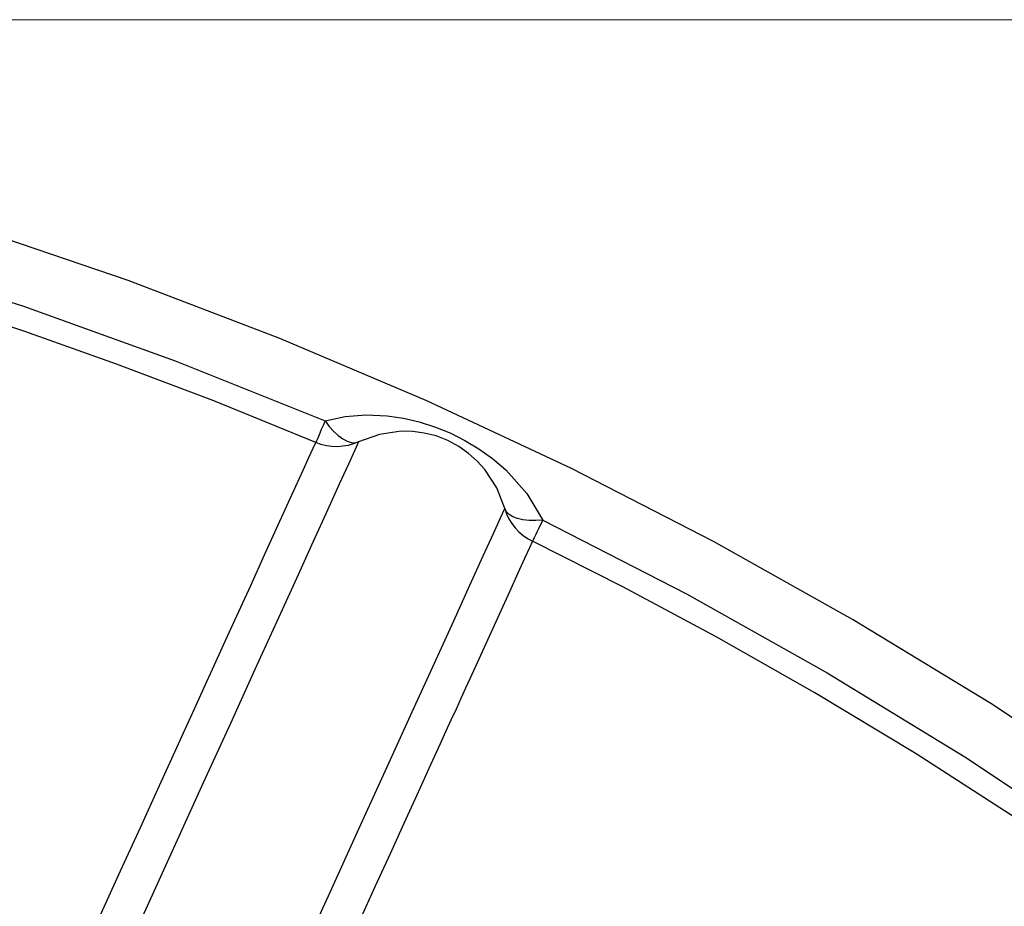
# Model space of a CAD drawing. Header units: millimetres. Extents: x 196 to 1773810, y -221320 to 153872.
# Tile 227 of 256: x 1164204 to 1164389, y -195145 to -194978. Entities that reach past the tile are written whole.
import ezdxf

# ---------------------------------------------------------------- set-up
doc = ezdxf.new("R2010")
doc.units = ezdxf.units.MM
doc.layers.get('Defpoints').update_dxf_attribs({"lineweight": 18})
doc.layers.add('00_Основной', color=163, linetype='Continuous', lineweight=40)
doc.layers.add('ТМ-размеры', color=25, linetype='Continuous', lineweight=20)
doc.styles.add('SFINKS', font='SFINKS.shx', dxfattribs={"width": 0.7, "oblique": 15})
doc.dimstyles.new('кира-50', dxfattribs={"dimtxt": 150, "dimasz": 40, "dimexe": 15, "dimexo": 0, "dimgap": 20, "dimtad": 1, "dimdec": 0, "dimrnd": 5, "dimdsep": 46, "dimtxsty": 'SFINKS', "dimblk1": 'OBLIQUE', "dimblk2": 'OBLIQUE', "dimsah": 1, "dimcen": 2.5, "dimclrd": 252, "dimclre": 252, "dimclrt": 252, "dimadec": 0, "dimazin": 0, "dimtfac": 1, "dimtdec": 0, "dimtofl": 0, "dimtmove": 0, "dimatfit": 3, "dimldrblk": 'OBLIQUE', "dimfxl": 15, "dimtfill": 1, "dimtolj": 1, "dimtzin": 0, "dimlwd": 20, "dimlwe": 20, "dimarcsym": 0})

# ---------------------------------------------------------------- blocks, each defined once
blk = doc.blocks.new('_Oblique')
at = {"color": 0, "linetype": 'ByBlock', "lineweight": -2}
blk.add_line((-0.5, -0.5), (0.5, 0.5), dxfattribs=at)
blk = doc.blocks.new('*D60')
at = {"layer": 'Defpoints', "color": 0, "linetype": 'ByBlock', "lineweight": 50, "transparency": 16777216}
for p in [(1164814.67, -194508.84), (1163074.58, -195856.77), (1164814.67, -195857.67)]:
    blk.add_point(p, dxfattribs=at)
at = {"layer": 'ТМ-размеры', "color": 252, "linetype": 'ByBlock', "lineweight": 20, "transparency": 16777216}
for p, q in [((1163074.58, -195856.77), (1163074.58, -194493.84)), ((1164814.67, -195857.67), (1164814.67, -194493.84)), ((1163074.58, -194508.84), (1164814.67, -194508.84))]:
    blk.add_line(p, q, dxfattribs=at)
at = {"layer": 'ТМ-размеры', "color": 252, "linetype": 'ByBlock', "lineweight": 20, "transparency": 16777216, "xscale": 40, "yscale": 40, "zscale": 40, "rotation": 180}
blk.add_blockref('_Oblique', (1163074.58, -194508.84), dxfattribs=at)
at = {"layer": 'ТМ-размеры', "color": 252, "linetype": 'ByBlock', "lineweight": 20, "transparency": 16777216, "xscale": 40, "yscale": 40, "zscale": 40}
blk.add_blockref('_Oblique', (1164814.67, -194508.84), dxfattribs=at)
at = {"layer": 'ТМ-размеры', "color": 252, "linetype": 'ByBlock', "transparency": 16777216, "insert": (1163944.63, -194413.84), "char_height": 150, "attachment_point": 5, "style": 'SFINKS', "bg_fill": 3, "box_fill_scale": 1.1, "bg_fill_color": 256, "bg_fill_true_color": 13158600, "bg_fill_transparency": 0}
blk.add_mtext('\\A1;1740', dxfattribs=at)
blk = doc.blocks.new('*D61')
at = {"layer": 'Defpoints', "color": 0, "linetype": 'ByBlock', "lineweight": 50, "transparency": 16777216}
for p in [(1163944.68, -194978.27), (1163944.68, -203390.23), (1165379.01, -203390.23)]:
    blk.add_point(p, dxfattribs=at)
at = {"layer": 'ТМ-размеры', "color": 252, "linetype": 'ByBlock', "lineweight": 20, "transparency": 16777216}
for p, q in [((1163944.68, -194978.27), (1165394.01, -194978.27)), ((1165379.01, -194978.27), (1165379.01, -203390.23)), ((1163944.68, -203390.23), (1165394.01, -203390.23))]:
    blk.add_line(p, q, dxfattribs=at)
at = {"layer": 'ТМ-размеры', "color": 252, "linetype": 'ByBlock', "lineweight": 20, "transparency": 16777216, "xscale": 40, "yscale": 40, "zscale": 40}
for p, rotation in [((1165379.01, -194978.27), 90), ((1165379.01, -203390.23), 270)]:
    blk.add_blockref('_Oblique', p, dxfattribs=dict(at, rotation=rotation))
at = {"layer": 'ТМ-размеры', "color": 252, "linetype": 'ByBlock', "transparency": 16777216, "insert": (1165284.01, -199184.25), "char_height": 150, "attachment_point": 5, "rotation": 90, "style": 'SFINKS', "bg_fill": 3, "box_fill_scale": 1.1, "bg_fill_color": 256, "bg_fill_true_color": 13158600, "bg_fill_transparency": 0}
blk.add_mtext('\\A1;8410', dxfattribs=at)

msp = doc.modelspace()

# ---------------------------------------------------------------- linework, layer by layer
at = {"layer": '00_Основной', "color": 252, "lineweight": 25, "ltscale": 10, "elevation": 0.2}
for points in [[(1164411.86, -195123.31), (1164386.66, -195106.66), (1164360.72, -195090.87), (1164334.59, -195076.24), (1164307.9, -195062.55), (1164280.75, -195049.84), (1164253.15, -195038.12), (1164224.63, -195027.23), (1164195.72, -195017.41), (1164166.48, -195008.66), (1164136.92, -195000.98), (1164107.12, -194994.42), (1164077.61, -194989.06), (1164047.94, -194984.77), (1164018.12, -194981.55), (1163988.22, -194979.42), (1163957.71, -194978.38), (1163927.17, -194978.46), (1163896.68, -194979.67), (1163866.22, -194982.02)], [(1163967.16, -194989.65), (1163997.43, -194991.06), (1164027.63, -194993.59), (1164057.71, -194997.23), (1164087.64, -195002), (1164117.38, -195007.88), (1164146.87, -195014.85), (1164176.06, -195022.92), (1164204.96, -195032.08), (1164233.48, -195042.31), (1164261.62, -195053.59)], [(1164259.89, -195057.66), (1164240.71, -195049.84), (1164222.48, -195042.93), (1164205.26, -195036.85), (1164189.03, -195031.53), (1164170.28, -195025.83), (1164153.15, -195021.08), (1164134.28, -195016.29), (1164117.02, -195012.33), (1164097.78, -195008.38), (1164080.45, -195005.23), (1164060.82, -195002.14), (1164043.57, -194999.82), (1164025.17, -194997.78), (1164015.14, -194996.83), (1164005.81, -194996.07), (1163995.62, -194995.36), (1163986.42, -194994.84), (1163976.76, -194994.4), (1163967.04, -194994.08)], [(1164261.62, -195053.59), (1164261.25, -195054.45), (1164260.91, -195055.24), (1164260.63, -195055.92), (1164260.37, -195056.51), (1164260.18, -195056.98), (1164260.04, -195057.33), (1164259.94, -195057.55), (1164259.89, -195057.66)], [(1164261.62, -195053.59), (1164265.4, -195052.78), (1164269.3, -195052.49), (1164273.3, -195052.67), (1164276.36, -195053.11), (1164279.31, -195053.78), (1164282.39, -195054.76), (1164285.27, -195055.93), (1164287.91, -195057.27), (1164290.52, -195058.84), (1164293.07, -195060.67), (1164295.57, -195062.82), (1164299.55, -195067.25), (1164302.53, -195072.23)], [(1164261.62, -195053.59), (1164262.42, -195054.65), (1164263.27, -195055.58), (1164264.12, -195056.35), (1164264.96, -195056.98), (1164265.78, -195057.4), (1164266.57, -195057.65), (1164267.29, -195057.7), (1164267.93, -195057.55)], [(1164295.4, -195070.07), (1164293.89, -195066.2), (1164291.65, -195062.73), (1164290.22, -195061.15), (1164288.6, -195059.7), (1164286.75, -195058.4), (1164284.68, -195057.28), (1164282.48, -195056.44), (1164280.26, -195055.89), (1164278.09, -195055.6), (1164275.95, -195055.56), (1164271.84, -195056.14), (1164267.93, -195057.55)], [(1164206.19, -195175.49), (1164210.8, -195165.38), (1164215.11, -195155.92), (1164219.23, -195146.9), (1164223.22, -195138.11), (1164226.95, -195129.97), (1164230.53, -195122.08), (1164232.85, -195117.02), (1164235.03, -195112.2), (1164237.11, -195107.68), (1164239.17, -195103.12), (1164241.13, -195098.84), (1164242.96, -195094.82), (1164244.67, -195091.05), (1164247.66, -195084.5), (1164250.27, -195078.78), (1164252.53, -195073.81), (1164254.48, -195069.55), (1164256.14, -195065.88), (1164257.51, -195062.87), (1164258.6, -195060.5), (1164259.39, -195058.75), (1164259.89, -195057.66)], [(1164267.93, -195057.55), (1164267.22, -195059.1), (1164266.01, -195061.76), (1164264.3, -195065.51), (1164262.1, -195070.34), (1164259.42, -195076.24), (1164256.24, -195083.21), (1164252.57, -195091.24), (1164248.44, -195100.31), (1164243.84, -195110.43), (1164238.76, -195121.55), (1164233.24, -195133.68), (1164227.26, -195146.79), (1164220.85, -195160.86), (1164214.01, -195175.89)], [(1164267.93, -195057.55), (1164266.97, -195057.93), (1164265.98, -195058.2), (1164264.95, -195058.38), (1164263.92, -195058.46), (1164262.89, -195058.41), (1164261.87, -195058.26), (1164260.86, -195058.02), (1164259.89, -195057.66)], [(1164234.1, -195204.58), (1164241.87, -195187.5), (1164249.17, -195171.49), (1164255.97, -195156.56), (1164262.27, -195142.76), (1164268.04, -195130.08), (1164273.29, -195118.57), (1164278, -195108.22), (1164282.16, -195099.08), (1164285.79, -195091.15), (1164288.84, -195084.45), (1164291.34, -195078.97), (1164293.26, -195074.76), (1164294.61, -195071.78), (1164295.4, -195070.07)], [(1164295.4, -195070.07), (1164295.74, -195071.04), (1164296.18, -195071.98), (1164296.73, -195072.86), (1164297.35, -195073.68), (1164298.05, -195074.43), (1164298.83, -195075.11), (1164299.68, -195075.7), (1164300.58, -195076.21)], [(1164302.53, -195072.23), (1164301.2, -195072.31), (1164299.94, -195072.28), (1164298.8, -195072.16), (1164297.77, -195071.92), (1164296.91, -195071.59), (1164296.22, -195071.16), (1164295.71, -195070.65), (1164295.4, -195070.07)], [(1164302.53, -195072.23), (1164302.12, -195073.08), (1164301.75, -195073.84), (1164301.41, -195074.52), (1164301.14, -195075.08), (1164300.92, -195075.54), (1164300.75, -195075.88), (1164300.64, -195076.11), (1164300.58, -195076.21)], [(1164302.53, -195072.23), (1164329.49, -195086.06), (1164355.92, -195100.89), (1164381.79, -195116.68), (1164407.05, -195133.43), (1164431.66, -195151.11), (1164455.6, -195169.68), (1164478.83, -195189.15), (1164501.32, -195209.46), (1164523.04, -195230.6), (1164543.95, -195252.51)], [(1164300.58, -195076.21), (1164300.03, -195077.44), (1164299.11, -195079.44), (1164297.86, -195082.2), (1164296.25, -195085.73), (1164294.31, -195089.97), (1164291.82, -195095.44), (1164288.87, -195101.9), (1164288.02, -195103.77), (1164287.14, -195105.7), (1164286.23, -195107.72), (1164285.27, -195109.81), (1164284.28, -195111.98), (1164283.26, -195114.22), (1164281.14, -195118.88), (1164278.86, -195123.88), (1164276.44, -195129.21), (1164273.84, -195134.91), (1164271.06, -195140.99), (1164268.12, -195147.46)], [(1164540.71, -195255.5), (1164522.79, -195236.64), (1164504.94, -195218.97), (1164487.2, -195202.48), (1164469.66, -195187.09), (1164461.87, -195180.53), (1164454.14, -195174.2), (1164446.47, -195168.06), (1164438.88, -195162.13), (1164431.35, -195156.4), (1164422.18, -195149.6), (1164412.35, -195142.53), (1164392.24, -195128.74), (1164372.63, -195116.14), (1164353.61, -195104.66), (1164335.22, -195094.21), (1164317.54, -195084.74), (1164300.58, -195076.21)]]:
    msp.add_lwpolyline(points, dxfattribs=at)

# ---------------------------------------------------------------- next in the draw order: dimensions: what is measured, and where the dimension line sits
at = {"layer": 'ТМ-размеры', "color": 3, "linetype": 'ByBlock'}
dim = msp.add_linear_dim(base=(1164814.67, -194508.84, 0.2), p1=(1163074.58, -195856.77, 0.2), p2=(1164814.67, -195857.67, 0.2), dimstyle='кира-50', dxfattribs=at)
dim.commit()
dim.dimension.update_dxf_attribs({"geometry": '*D60', "text_midpoint": (1163944.63, -194508.84, 0.2), "dimtype": 160})

# ---------------------------------------------------------------- next in the draw order: dimensions: what is measured, and where the dimension line sits
dim = msp.add_linear_dim(base=(1165379.01, -203390.23, 0.2), p1=(1163944.68, -194978.27, 0.2), p2=(1163944.68, -203390.23, 0.2), angle=90, dimstyle='кира-50', dxfattribs=at)
dim.commit()
dim.dimension.update_dxf_attribs({"geometry": '*D61', "text_midpoint": (1165284.01, -199184.25, 0.2)})

doc.saveas('drawing.dxf')
